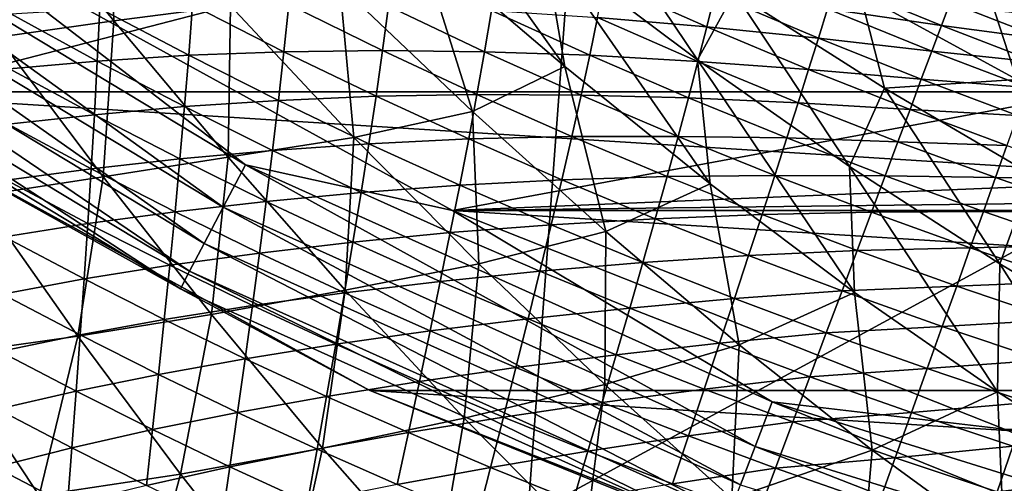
# Model space of a CAD drawing. Header units: metres. Extents: x -25 to 33, y -129 to 30.
# Tile 25 of 84: x -12.37 to -7.39, y -23 to -20.66. Entities that reach past the tile are written whole.
import ezdxf

# ---------------------------------------------------------------- set-up
doc = ezdxf.new("R2010")
doc.units = ezdxf.units.M
doc.layers.add('solid_BIDET-ACTIVO_SW0001', color=7, linetype='CONTINUOUS')

msp = doc.modelspace()

# ---------------------------------------------------------------- linework, layer by layer
at = {"layer": 'solid_BIDET-ACTIVO_SW0001'}
for points in [[(-18.012852, -17.456478, 136.924667), (-17.217073, -22.117046, 137.318146), (0.60133, -17.505646, 136.979309)], [(-17.217073, -22.117046, 137.318146), (-16.422796, -26.764978, 137.761902), (0.60133, -17.505646, 136.979309)], [(-16.422796, -26.764978, 137.761902), (0.923528, -26.885298, 137.834549), (0.60133, -17.505646, 136.979309)], [(-9.433573, -18.200006, 104), (-15, -17.783419, 104), (-15, -93.47686, 104)], [(15, -17.783419, 104), (-15, -93.47686, 104), (15, -93.47686, 104)], [(4.170335, -20.070393, 104), (-15, -93.47686, 104), (15, -17.783419, 104)], [(-6.862266, -19.317131, 104), (-9.433573, -18.200006, 104), (-15, -93.47686, 104)], [(-15.871396, -19.18504, 9), (15.87161, -19.184862, 9), (13.344159, -21.022268, 9)], [(-15.871396, -19.18504, 9), (13.344159, -21.022268, 9), (-13.34397, -21.022388, 9)], [(-4.170156, -20.070431, 104), (-6.862266, -19.317131, 104), (-15, -93.47686, 104)], [(-9.613317, -20.895674, 79.185669), (-10.49889, -19.655872, 78.558105), (-9.719502, -20.277954, 78.362267)], [(-9.613317, -20.895674, 79.185669), (-10.349243, -20.266268, 79.380135), (-10.49889, -19.655872, 78.558105)], [(-13.860909, -20.080994, 13.865894), (-11.339351, -21.605328, 13.865894), (-13.723773, -19.882318, 13.965926)], [(-13.723773, -19.882318, 13.965926), (-11.227163, -21.391571, 13.965926), (-12.818514, -20.171478, 14)], [(-11.339351, -21.605328, 13.865894), (-11.227163, -21.391571, 13.965926), (-13.723773, -19.882318, 13.965926)], [(-5.562371, -20.767395, 14), (-8.227524, -19.86348, 14), (-12.818514, -20.171478, 14)], [(-7.884143, -20.002256, 72.784645), (-8.227524, -19.86348, 14), (-5.562371, -20.767395, 14)], [(-12.458709, -19.960037, 82.661697), (-11.91803, -19.903824, 81.622284), (-11.892726, -20.664328, 82.299606)], [(-11.892726, -20.664328, 82.299606), (-11.91803, -19.903824, 81.622284), (-11.303056, -20.588972, 81.306854)], [(-12.458709, -19.960037, 82.661697), (-11.892726, -20.664328, 82.299606), (-12.477539, -20.746387, 83.283737)], [(-8.943681, -20.861094, 78.220512), (-9.719502, -20.277954, 78.362267), (-9.522861, -19.999344, 77.431686)], [(-8.943681, -20.861094, 78.220512), (-9.522861, -19.999344, 77.431686), (-8.756348, -20.521753, 77.317368)], [(-7.884143, -20.002256, 72.784645), (-5.562371, -20.767395, 14), (-7.565364, -20.12499, 72.656235)], [(4.170335, -20.070393, 104), (1.401935, -20.451702, 104), (-15, -93.47686, 104)], [(-1.401779, -20.451714, 104), (-4.170156, -20.070431, 104), (-15, -93.47686, 104)], [(-13.978641, -20.251556, 13.706737), (-11.435665, -21.788839, 13.706737), (-13.860909, -20.080994, 13.865894)], [(-11.435665, -21.788839, 13.706737), (-11.339351, -21.605328, 13.865894), (-13.860909, -20.080994, 13.865894)], [(-7.565364, -20.12499, 72.656235), (-5.562371, -20.767395, 14), (-7.237965, -20.245045, 72.537407)], [(-5.562371, -20.767395, 14), (-12.818514, -20.171478, 14), (-10.181882, -21.622168, 14)], [(-11.227163, -21.391571, 13.965926), (-10.181882, -21.622168, 14), (-12.818514, -20.171478, 14)], [(-7.492322, -20.152298, 108.300003), (-4.801192, -20.957064, 108.300003), (-7.373429, -20.196102, 126.771698)], [(-5.933938, -20.649721, 108.207565), (-4.801192, -20.957064, 108.300003), (-7.492322, -20.152298, 108.300003)], [(-14.068929, -20.382362, 13.49932), (-11.509528, -21.929573, 13.49932), (-13.978641, -20.251556, 13.706737)], [(-11.509528, -21.929573, 13.49932), (-11.435665, -21.788839, 13.706737), (-13.978641, -20.251556, 13.706737)], [(-10.079405, -21.122423, 80.099091), (-10.749948, -20.484617, 80.324348), (-10.349243, -20.266268, 79.380135)], [(-10.079405, -21.122423, 80.099091), (-10.349243, -20.266268, 79.380135), (-9.613317, -20.895674, 79.185669)], [(-8.879004, -21.487204, 79.041969), (-9.719502, -20.277954, 78.362267), (-8.943681, -20.861094, 78.220512)], [(-8.879004, -21.487204, 79.041969), (-9.613317, -20.895674, 79.185669), (-9.719502, -20.277954, 78.362267)], [(-14.068929, -20.382362, 13.49932), (-14.125609, -20.464478, 13.257808), (-11.555898, -22.017923, 13.257808)], [(-14.068929, -20.382362, 13.49932), (-11.555898, -22.017923, 13.257808), (-11.509528, -21.929573, 13.49932)], [(1.401935, -20.451702, 104), (-1.401779, -20.451714, 104), (-15, -93.47686, 104)], [(-13.342087, -21.023766, 13), (-11.555898, -22.017923, 13.257808), (-14.125609, -20.464478, 13.257808)], [(-10.679061, -21.253199, 81.035965), (-11.303056, -20.588972, 81.306854), (-10.749948, -20.484617, 80.324348)], [(-10.679061, -21.253199, 81.035965), (-10.749948, -20.484617, 80.324348), (-10.079405, -21.122423, 80.099091)], [(-9.448138, -20.647818, 130.616669), (-9.411684, -20.465223, 130.420044), (-8.89632, -20.69455, 130.410416)], [(-8.89632, -20.69455, 130.410416), (-9.411684, -20.465223, 130.420044), (-8.855335, -20.529306, 130.198746)], [(-8.286819, -20.603682, 129.956635), (-8.246099, -20.468304, 129.72113), (-7.710593, -20.687817, 129.699677)], [(-7.710593, -20.687817, 129.699677), (-8.246099, -20.468304, 129.72113), (-7.666843, -20.571177, 129.454239)], [(-8.174869, -21.400824, 78.130013), (-8.943681, -20.861094, 78.220512), (-8.756348, -20.521753, 77.317368)], [(-8.89632, -20.69455, 130.410416), (-8.855335, -20.529306, 130.198746), (-8.332289, -20.751852, 130.18396)], [(-8.332289, -20.751852, 130.18396), (-8.855335, -20.529306, 130.198746), (-8.286819, -20.603682, 129.956635)], [(-7.998434, -21.004078, 77.249504), (-8.756348, -20.521753, 77.317368), (-8.122221, -20.527885, 76.355286)], [(-8.174869, -21.400824, 78.130013), (-8.756348, -20.521753, 77.317368), (-7.998434, -21.004078, 77.249504)], [(-7.32956, -20.96088, 76.329102), (-8.122221, -20.527885, 76.355286), (-7.457088, -20.56728, 75.411751)], [(-7.998434, -21.004078, 77.249504), (-8.122221, -20.527885, 76.355286), (-7.32956, -20.96088, 76.329102)], [(-11.513513, -20.838598, 131.354965), (-11.963064, -20.601551, 131.325516), (-11.494506, -20.585163, 131.224777)], [(-11.892726, -20.664328, 82.299606), (-11.303056, -20.588972, 81.306854), (-11.313758, -21.353804, 81.979683)], [(-11.513513, -20.838598, 131.354965), (-11.494506, -20.585163, 131.224777), (-11.032565, -20.820093, 131.247879)], [(-11.032565, -20.820093, 131.247879), (-11.494506, -20.585163, 131.224777), (-11.007962, -20.581333, 131.104279)], [(-11.313758, -21.353804, 81.979683), (-11.303056, -20.588972, 81.306854), (-10.679061, -21.253199, 81.035965)], [(-11.032565, -20.820093, 131.247879), (-11.007962, -20.581333, 131.104279), (-10.534163, -20.813807, 131.12059)], [(-10.534163, -20.813807, 131.12059), (-11.007962, -20.581333, 131.104279), (-10.504368, -20.590742, 130.963364)], [(-10.534163, -20.813807, 131.12059), (-10.504368, -20.590742, 130.963364), (-10.019304, -20.820292, 130.972702)], [(-10.019304, -20.820292, 130.972702), (-10.504368, -20.590742, 130.963364), (-9.983891, -20.611504, 130.799408)], [(-7.710593, -20.687817, 129.699677), (-7.666843, -20.571177, 129.454239), (-7.190886, -20.756784, 129.438431)], [(-7.190886, -20.756784, 129.438431), (-7.666843, -20.571177, 129.454239), (-7.155449, -20.652796, 129.187286)], [(-6.626705, -20.949921, 75.424377), (-7.457088, -20.56728, 75.411751), (-6.7316, -20.649137, 74.494133)], [(-7.32956, -20.96088, 76.329102), (-7.457088, -20.56728, 75.411751), (-6.626705, -20.949921, 75.424377)], [(-12.418566, -20.906652, 131.511597), (-12.412511, -20.628857, 131.407227), (-11.97577, -20.867678, 131.442261)], [(-11.97577, -20.867678, 131.442261), (-12.412511, -20.628857, 131.407227), (-11.963064, -20.601551, 131.325516)], [(-11.97577, -20.867678, 131.442261), (-11.963064, -20.601551, 131.325516), (-11.513513, -20.838598, 131.354965)], [(-10.019304, -20.820292, 130.972702), (-9.983891, -20.611504, 130.799408), (-9.487544, -20.837723, 130.801834)], [(-9.487544, -20.837723, 130.801834), (-9.983891, -20.611504, 130.799408), (-9.448138, -20.647818, 130.616669)], [(-8.332289, -20.751852, 130.18396), (-8.286819, -20.603682, 129.956635), (-7.759116, -20.817158, 129.938477)], [(-7.759116, -20.817158, 129.938477), (-8.286819, -20.603682, 129.956635), (-7.710593, -20.687817, 129.699677)], [(-11.892726, -20.664328, 82.299606), (-11.946392, -21.453127, 82.916496), (-12.477539, -20.746387, 83.283737)], [(-11.892726, -20.664328, 82.299606), (-11.313758, -21.353804, 81.979683), (-11.946392, -21.453127, 82.916496)], [(-9.487544, -20.837723, 130.801834), (-9.448138, -20.647818, 130.616669), (-8.941199, -20.869833, 130.612732)], [(-8.941199, -20.869833, 130.612732), (-9.448138, -20.647818, 130.616669), (-8.89632, -20.69455, 130.410416)], [(-7.759116, -20.817158, 129.938477), (-7.710593, -20.687817, 129.699677), (-7.231254, -20.872749, 129.684875)], [(-7.231254, -20.872749, 129.684875), (-7.710593, -20.687817, 129.699677), (-7.190886, -20.756784, 129.438431)], [(-8.941199, -20.869833, 130.612732), (-8.89632, -20.69455, 130.410416), (-8.381652, -20.910233, 130.400894)], [(-8.381652, -20.910233, 130.400894), (-8.89632, -20.69455, 130.410416), (-8.332289, -20.751852, 130.18396)], [(-12.477539, -20.746387, 83.283737), (-11.946392, -21.453127, 82.916496), (-12.574321, -21.547579, 83.84391)], [(-2.808137, -21.315229, 14), (-5.562371, -20.767395, 14), (-10.181882, -21.622168, 14)], [(-8.381652, -20.910233, 130.400894), (-8.332289, -20.751852, 130.18396), (-7.812426, -20.959278, 130.170395)], [(-7.812426, -20.959278, 130.170395), (-8.332289, -20.751852, 130.18396), (-7.759116, -20.817158, 129.938477)], [(-11.534821, -21.097624, 131.475967), (-11.97577, -20.867678, 131.442261), (-11.513513, -20.838598, 131.354965)], [(-11.534821, -21.097624, 131.475967), (-11.513513, -20.838598, 131.354965), (-11.060163, -21.066385, 131.382874)], [(-11.060163, -21.066385, 131.382874), (-11.513513, -20.838598, 131.354965), (-11.032565, -20.820093, 131.247879)], [(-11.060163, -21.066385, 131.382874), (-11.032565, -20.820093, 131.247879), (-10.567305, -21.045349, 131.269348)], [(-10.567305, -21.045349, 131.269348), (-11.032565, -20.820093, 131.247879), (-10.534163, -20.813807, 131.12059)], [(-10.567305, -21.045349, 131.269348), (-10.534163, -20.813807, 131.12059), (-10.057583, -21.036133, 131.135284)], [(-10.057583, -21.036133, 131.135284), (-10.534163, -20.813807, 131.12059), (-10.019304, -20.820292, 130.972702)], [(-10.057583, -21.036133, 131.135284), (-10.019304, -20.820292, 130.972702), (-9.531473, -21.039423, 130.980591)], [(-9.531473, -21.039423, 130.980591), (-10.019304, -20.820292, 130.972702), (-9.487544, -20.837723, 130.801834)], [(-9.531473, -21.039423, 130.980591), (-9.487544, -20.837723, 130.801834), (-8.989114, -21.052813, 130.803162)], [(-8.989114, -21.052813, 130.803162), (-9.487544, -20.837723, 130.801834), (-8.941199, -20.869833, 130.612732)], [(-7.812426, -20.959278, 130.170395), (-7.759116, -20.817158, 129.938477), (-7.276426, -21.000948, 129.92659)], [(-7.276426, -21.000948, 129.92659), (-7.759116, -20.817158, 129.938477), (-7.231254, -20.872749, 129.684875)], [(-11.990403, -21.138409, 131.550217), (-12.418566, -20.906652, 131.511597), (-11.97577, -20.867678, 131.442261)], [(-11.990403, -21.138409, 131.550217), (-11.97577, -20.867678, 131.442261), (-11.534821, -21.097624, 131.475967)], [(-8.989114, -21.052813, 130.803162), (-8.941199, -20.869833, 130.612732), (-8.434983, -21.079021, 130.60817)], [(-8.149438, -22.036146, 78.946617), (-8.943681, -20.861094, 78.220512), (-8.174869, -21.400824, 78.130013)], [(-8.149438, -22.036146, 78.946617), (-8.879004, -21.487204, 79.041969), (-8.943681, -20.861094, 78.220512)], [(-8.434983, -21.079021, 130.60817), (-8.941199, -20.869833, 130.612732), (-8.381652, -20.910233, 130.400894)], [(-12.425742, -21.186769, 131.607025), (-12.418566, -20.906652, 131.511597), (-11.990403, -21.138409, 131.550217)], [(-9.406041, -21.729284, 79.919434), (-10.079405, -21.122423, 80.099091), (-9.613317, -20.895674, 79.185669)], [(-9.406041, -21.729284, 79.919434), (-9.613317, -20.895674, 79.185669), (-8.879004, -21.487204, 79.041969)], [(-8.434983, -21.079021, 130.60817), (-8.381652, -20.910233, 130.400894), (-7.869668, -21.11191, 130.391739)], [(-7.869668, -21.11191, 130.391739), (-8.381652, -20.910233, 130.400894), (-7.812426, -20.959278, 130.170395)], [(-7.25196, -21.442957, 77.224869), (-7.998434, -21.004078, 77.249504), (-7.32956, -20.96088, 76.329102)], [(-7.869668, -21.11191, 130.391739), (-7.812426, -20.959278, 130.170395), (-7.326375, -21.14188, 130.162445)], [(-7.326375, -21.14188, 130.162445), (-7.812426, -20.959278, 130.170395), (-7.276426, -21.000948, 129.92659)], [(-13.34397, -21.022388, 9), (13.344159, -21.022268, 9), (10.598993, -22.531054, 9)], [(-13.34397, -21.022388, 9), (-10.601904, -22.530193, 13), (-13.342087, -21.023766, 13)], [(-13.34397, -21.022388, 9), (-10.598856, -22.53112, 9), (-10.601904, -22.530193, 13)], [(-13.34397, -21.022388, 9), (10.598993, -22.531054, 9), (-10.598856, -22.53112, 9)], [(-13.342087, -21.023766, 13), (-10.601904, -22.530193, 13), (-11.555898, -22.017923, 13.257808)], [(-10.099376, -21.260946, 131.288925), (-10.567305, -21.045349, 131.269348), (-10.057583, -21.036133, 131.135284)], [(-10.099376, -21.260946, 131.288925), (-10.057583, -21.036133, 131.135284), (-9.57838, -21.248579, 131.148163)], [(-9.57838, -21.248579, 131.148163), (-10.057583, -21.036133, 131.135284), (-9.531473, -21.039423, 130.980591)], [(-9.57838, -21.248579, 131.148163), (-9.531473, -21.039423, 130.980591), (-9.041689, -21.248028, 130.986877)], [(-9.041689, -21.248028, 130.986877), (-9.531473, -21.039423, 130.980591), (-8.989114, -21.052813, 130.803162)], [(-7.416386, -21.892727, 78.087379), (-8.174869, -21.400824, 78.130013), (-7.998434, -21.004078, 77.249504)], [(-7.416386, -21.892727, 78.087379), (-7.998434, -21.004078, 77.249504), (-7.25196, -21.442957, 77.224869)], [(-11.090226, -21.318718, 131.50798), (-11.534821, -21.097624, 131.475967), (-11.060163, -21.066385, 131.382874)], [(-11.090226, -21.318718, 131.50798), (-11.060163, -21.066385, 131.382874), (-10.603621, -21.284933, 131.408936)], [(-10.603621, -21.284933, 131.408936), (-11.060163, -21.066385, 131.382874), (-10.567305, -21.045349, 131.269348)], [(-10.603621, -21.284933, 131.408936), (-10.567305, -21.045349, 131.269348), (-10.099376, -21.260946, 131.288925)], [(-9.041689, -21.248028, 130.986877), (-8.989114, -21.052813, 130.803162), (-8.491408, -21.255857, 130.803299)], [(-8.491408, -21.255857, 130.803299), (-8.989114, -21.052813, 130.803162), (-8.434983, -21.079021, 130.60817)], [(-8.491408, -21.255857, 130.803299), (-8.434983, -21.079021, 130.60817), (-7.930917, -21.275253, 130.603241)], [(-7.930917, -21.275253, 130.603241), (-8.434983, -21.079021, 130.60817), (-7.869668, -21.11191, 130.391739)], [(-12.006265, -21.41173, 131.648346), (-12.425742, -21.186769, 131.607025), (-11.990403, -21.138409, 131.550217)], [(-12.006265, -21.41173, 131.648346), (-11.990403, -21.138409, 131.550217), (-11.558216, -21.361683, 131.587402)], [(-11.558216, -21.361683, 131.587402), (-11.990403, -21.138409, 131.550217), (-11.534821, -21.097624, 131.475967)], [(-11.558216, -21.361683, 131.587402), (-11.534821, -21.097624, 131.475967), (-11.090226, -21.318718, 131.50798)], [(-10.047671, -21.892315, 80.808105), (-10.679061, -21.253199, 81.035965), (-10.079405, -21.122423, 80.099091)], [(-10.047671, -21.892315, 80.808105), (-10.079405, -21.122423, 80.099091), (-9.406041, -21.729284, 79.919434)], [(-7.930917, -21.275253, 130.603241), (-7.869668, -21.11191, 130.391739), (-7.380254, -21.293564, 130.387665)], [(-7.380254, -21.293564, 130.387665), (-7.869668, -21.11191, 130.391739), (-7.326375, -21.14188, 130.162445)], [(-12.434304, -21.470085, 131.694122), (-12.425742, -21.186769, 131.607025), (-12.006265, -21.41173, 131.648346)], [(-11.313758, -21.353804, 81.979683), (-10.679061, -21.253199, 81.035965), (-10.722964, -22.024151, 81.700409)], [(-10.64255, -21.530985, 131.537979), (-11.090226, -21.318718, 131.50798), (-10.603621, -21.284933, 131.408936)], [(-10.722964, -22.024151, 81.700409), (-10.679061, -21.253199, 81.035965), (-10.047671, -21.892315, 80.808105)], [(-10.64255, -21.530985, 131.537979), (-10.603621, -21.284933, 131.408936), (-10.1445, -21.494267, 131.432846)], [(-10.1445, -21.494267, 131.432846), (-10.603621, -21.284933, 131.408936), (-10.099376, -21.260946, 131.288925)], [(-10.1445, -21.494267, 131.432846), (-10.099376, -21.260946, 131.288925), (-9.628938, -21.467146, 131.306335)], [(-9.628938, -21.467146, 131.306335), (-10.099376, -21.260946, 131.288925), (-9.57838, -21.248579, 131.148163)], [(-9.628938, -21.467146, 131.306335), (-9.57838, -21.248579, 131.148163), (-9.097328, -21.451063, 131.158997)], [(-9.097328, -21.451063, 131.158997), (-9.57838, -21.248579, 131.148163), (-9.041689, -21.248028, 130.986877)], [(-9.097328, -21.451063, 131.158997), (-9.041689, -21.248028, 130.986877), (-8.552588, -21.44528, 130.991379)], [(-8.552588, -21.44528, 130.991379), (-9.041689, -21.248028, 130.986877), (-8.491408, -21.255857, 130.803299)], [(-8.552588, -21.44528, 130.991379), (-8.491408, -21.255857, 130.803299), (-7.995286, -21.446955, 130.802368)], [(-7.995286, -21.446955, 130.802368), (-8.491408, -21.255857, 130.803299), (-7.930917, -21.275253, 130.603241)], [(-7.995286, -21.446955, 130.802368), (-7.930917, -21.275253, 130.603241), (-7.438134, -21.456188, 130.602905)], [(-7.438134, -21.456188, 130.602905), (-7.930917, -21.275253, 130.603241), (-7.380254, -21.293564, 130.387665)], [(-11.122523, -21.576492, 131.622803), (-11.558216, -21.361683, 131.587402), (-11.090226, -21.318718, 131.50798)], [(-11.122523, -21.576492, 131.622803), (-11.090226, -21.318718, 131.50798), (-10.64255, -21.530985, 131.537979)], [(0.000052, -21.5, 14), (-2.808137, -21.315229, 14), (-10.181882, -21.622168, 14)], [(-7.438134, -21.456188, 130.602905), (-7.380254, -21.293564, 130.387665), (-6.891819, -21.464884, 130.383224)], [(-11.582939, -21.628593, 131.688171), (-12.006265, -21.41173, 131.648346), (-11.558216, -21.361683, 131.587402)], [(-11.313758, -21.353804, 81.979683), (-11.399339, -22.147091, 82.587143), (-11.946392, -21.453127, 82.916496)], [(-11.582939, -21.628593, 131.688171), (-11.558216, -21.361683, 131.587402), (-11.122523, -21.576492, 131.622803)], [(-11.313758, -21.353804, 81.979683), (-10.722964, -22.024151, 81.700409), (-11.399339, -22.147091, 82.587143)], [(-12.023643, -21.688585, 131.737305), (-12.434304, -21.470085, 131.694122), (-12.006265, -21.41173, 131.648346)], [(-12.023643, -21.688585, 131.737305), (-12.006265, -21.41173, 131.648346), (-11.582939, -21.628593, 131.688171)], [(-11.339351, -21.605328, 13.865894), (-8.65244, -22.814608, 13.865894), (-11.227163, -21.391571, 13.965926)], [(-11.227163, -21.391571, 13.965926), (-8.566835, -22.588888, 13.965926), (-10.181882, -21.622168, 14)], [(-8.65244, -22.814608, 13.865894), (-8.566835, -22.588888, 13.965926), (-11.227163, -21.391571, 13.965926)], [(-7.42767, -22.537783, 78.896721), (-8.174869, -21.400824, 78.130013), (-7.416386, -21.892727, 78.087379)], [(-7.42767, -22.537783, 78.896721), (-8.149438, -22.036146, 78.946617), (-8.174869, -21.400824, 78.130013)], [(-11.946392, -21.453127, 82.916496), (-12.074036, -22.256811, 83.466835), (-12.574321, -21.547579, 83.84391)], [(-12.444067, -21.756123, 131.772675), (-12.434304, -21.470085, 131.694122), (-12.023643, -21.688585, 131.737305)], [(-11.946392, -21.453127, 82.916496), (-11.399339, -22.147091, 82.587143), (-12.074036, -22.256811, 83.466835)], [(-9.682961, -21.694637, 131.4543), (-10.1445, -21.494267, 131.432846), (-9.628938, -21.467146, 131.306335)], [(-9.682961, -21.694637, 131.4543), (-9.628938, -21.467146, 131.306335), (-9.156728, -21.663893, 131.321304)], [(-9.156728, -21.663893, 131.321304), (-9.628938, -21.467146, 131.306335), (-9.097328, -21.451063, 131.158997)], [(-8.73225, -22.300829, 79.783745), (-9.406041, -21.729284, 79.919434), (-8.879004, -21.487204, 79.041969)], [(-9.156728, -21.663893, 131.321304), (-9.097328, -21.451063, 131.158997), (-8.616891, -21.642847, 131.167542)], [(-8.616891, -21.642847, 131.167542), (-9.097328, -21.451063, 131.158997), (-8.552588, -21.44528, 130.991379)], [(-8.73225, -22.300829, 79.783745), (-8.879004, -21.487204, 79.041969), (-8.149438, -22.036146, 78.946617)], [(-8.616891, -21.642847, 131.167542), (-8.552588, -21.44528, 130.991379), (-8.064458, -21.631495, 130.994217)], [(-8.064458, -21.631495, 130.994217), (-8.552588, -21.44528, 130.991379), (-7.995286, -21.446955, 130.802368)], [(-8.064458, -21.631495, 130.994217), (-7.995286, -21.446955, 130.802368), (-7.499128, -21.627447, 130.805695)], [(-7.499128, -21.627447, 130.805695), (-7.995286, -21.446955, 130.802368), (-7.438134, -21.456188, 130.602905)], [(-7.499128, -21.627447, 130.805695), (-7.438134, -21.456188, 130.602905), (-6.946449, -21.627005, 130.60141)], [(-6.946449, -21.627005, 130.60141), (-7.438134, -21.456188, 130.602905), (-6.891819, -21.464884, 130.383224)], [(-6.671005, -22.332613, 78.088608), (-7.416386, -21.892727, 78.087379), (-7.25196, -21.442957, 77.224869)], [(-10.683847, -21.782866, 131.656067), (-11.122523, -21.576492, 131.622803), (-10.64255, -21.530985, 131.537979)], [(-10.683847, -21.782866, 131.656067), (-10.64255, -21.530985, 131.537979), (-10.192365, -21.734455, 131.565643)], [(-10.192365, -21.734455, 131.565643), (-10.64255, -21.530985, 131.537979), (-10.1445, -21.494267, 131.432846)], [(-10.192365, -21.734455, 131.565643), (-10.1445, -21.494267, 131.432846), (-9.682961, -21.694637, 131.4543)], [(0.000052, -21.5, 14), (-10.181882, -21.622168, 14), (10.182508, -21.621872, 14)], [(-12.574321, -21.547579, 83.84391), (-12.074036, -22.256811, 83.466835), (-12.742469, -22.350853, 84.338089)], [(-11.156242, -21.837385, 131.726151), (-11.582939, -21.628593, 131.688171), (-11.122523, -21.576492, 131.622803)], [(-11.156242, -21.837385, 131.726151), (-11.122523, -21.576492, 131.622803), (-10.683847, -21.782866, 131.656067)], [(-11.609305, -21.899374, 131.778976), (-12.023643, -21.688585, 131.737305), (-11.582939, -21.628593, 131.688171)], [(-11.609305, -21.899374, 131.778976), (-11.582939, -21.628593, 131.688171), (-11.156242, -21.837385, 131.726151)], [(-11.435665, -21.788839, 13.706737), (-8.725931, -23.00839, 13.706737), (-11.339351, -21.605328, 13.865894)], [(-8.725931, -23.00839, 13.706737), (-8.65244, -22.814608, 13.865894), (-11.339351, -21.605328, 13.865894)], [(-10.181882, -21.622168, 14), (7.393621, -22.726805, 14), (10.182508, -21.621872, 14)], [(-10.181882, -21.622168, 14), (-7.393018, -22.727001, 14), (7.393621, -22.726805, 14)], [(-8.566835, -22.588888, 13.965926), (-7.393018, -22.727001, 14), (-10.181882, -21.622168, 14)], [(-8.136781, -21.824459, 131.173904), (-8.616891, -21.642847, 131.167542), (-8.064458, -21.631495, 130.994217)], [(-8.136781, -21.824459, 131.173904), (-8.064458, -21.631495, 130.994217), (-7.564925, -21.811684, 131.000977)], [(-7.564925, -21.811684, 131.000977), (-8.064458, -21.631495, 130.994217), (-7.499128, -21.627447, 130.805695)], [(-7.564925, -21.811684, 131.000977), (-7.499128, -21.627447, 130.805695), (-7.004155, -21.797991, 130.807159)], [(-7.004155, -21.797991, 130.807159), (-7.499128, -21.627447, 130.805695), (-6.946449, -21.627005, 130.60141)], [(-12.042338, -21.968452, 131.816864), (-12.444067, -21.756123, 131.772675), (-12.023643, -21.688585, 131.737305)], [(-12.042338, -21.968452, 131.816864), (-12.023643, -21.688585, 131.737305), (-11.609305, -21.899374, 131.778976)], [(-9.219695, -21.886011, 131.472977), (-9.682961, -21.694637, 131.4543), (-9.156728, -21.663893, 131.321304)], [(-9.219695, -21.886011, 131.472977), (-9.156728, -21.663893, 131.321304), (-8.68503, -21.850527, 131.333557)], [(-8.68503, -21.850527, 131.333557), (-9.156728, -21.663893, 131.321304), (-8.616891, -21.642847, 131.167542)], [(-8.68503, -21.850527, 131.333557), (-8.616891, -21.642847, 131.167542), (-8.136781, -21.824459, 131.173904)], [(-10.242715, -21.980833, 131.686844), (-10.683847, -21.782866, 131.656067), (-10.192365, -21.734455, 131.565643)], [(-10.242715, -21.980833, 131.686844), (-10.192365, -21.734455, 131.565643), (-9.739833, -21.929363, 131.590607)], [(-9.739833, -21.929363, 131.590607), (-10.192365, -21.734455, 131.565643), (-9.682961, -21.694637, 131.4543)], [(-9.410675, -22.502012, 80.622063), (-10.047671, -21.892315, 80.808105), (-9.406041, -21.729284, 79.919434)], [(-9.739833, -21.929363, 131.590607), (-9.682961, -21.694637, 131.4543), (-9.219695, -21.886011, 131.472977)], [(-9.410675, -22.502012, 80.622063), (-9.406041, -21.729284, 79.919434), (-8.73225, -22.300829, 79.783745)], [(-12.454853, -22.044428, 131.842514), (-12.444067, -21.756123, 131.772675), (-12.042338, -21.968452, 131.816864)], [(-10.726649, -22.03813, 131.761932), (-11.156242, -21.837385, 131.726151), (-10.683847, -21.782866, 131.656067)], [(-10.726649, -22.03813, 131.761932), (-10.683847, -21.782866, 131.656067), (-10.242715, -21.980833, 131.686844)], [(-11.19172, -22.10247, 131.818771), (-11.609305, -21.899374, 131.778976), (-11.156242, -21.837385, 131.726151)], [(-11.509528, -21.929573, 13.49932), (-8.782292, -23.157003, 13.49932), (-11.435665, -21.788839, 13.706737)], [(-8.782292, -23.157003, 13.49932), (-8.725931, -23.00839, 13.706737), (-11.435665, -21.788839, 13.706737)], [(-11.19172, -22.10247, 131.818771), (-11.156242, -21.837385, 131.726151), (-10.726649, -22.03813, 131.761932)], [(-8.212976, -22.027779, 131.343155), (-8.68503, -21.850527, 131.333557), (-8.136781, -21.824459, 131.173904)], [(-8.212976, -22.027779, 131.343155), (-8.136781, -21.824459, 131.173904), (-7.633867, -22.00458, 131.183945)], [(-7.633867, -22.00458, 131.183945), (-8.136781, -21.824459, 131.173904), (-7.564925, -21.811684, 131.000977)], [(-7.633867, -22.00458, 131.183945), (-7.564925, -21.811684, 131.000977), (-7.066616, -21.981998, 131.005173)], [(-7.066616, -21.981998, 131.005173), (-7.564925, -21.811684, 131.000977), (-7.004155, -21.797991, 130.807159)], [(-9.285596, -22.115686, 131.612564), (-9.739833, -21.929363, 131.590607), (-9.219695, -21.886011, 131.472977)], [(-9.285596, -22.115686, 131.612564), (-9.219695, -21.886011, 131.472977), (-8.756807, -22.067795, 131.488602)], [(-8.756807, -22.067795, 131.488602), (-9.219695, -21.886011, 131.472977), (-8.68503, -21.850527, 131.333557)], [(-8.756807, -22.067795, 131.488602), (-8.68503, -21.850527, 131.333557), (-8.212976, -22.027779, 131.343155)], [(-11.637096, -22.173454, 131.859543), (-12.042338, -21.968452, 131.816864), (-11.609305, -21.899374, 131.778976)], [(-11.637096, -22.173454, 131.859543), (-11.609305, -21.899374, 131.778976), (-11.19172, -22.10247, 131.818771)], [(-11.509528, -21.929573, 13.49932), (-11.555898, -22.017923, 13.257808), (-8.817675, -23.250298, 13.257808)], [(-11.509528, -21.929573, 13.49932), (-8.817675, -23.250298, 13.257808), (-8.782292, -23.157003, 13.49932)], [(-10.722964, -22.024151, 81.700409), (-10.047671, -21.892315, 80.808105), (-10.121614, -22.670998, 81.460762)], [(-9.799286, -22.170614, 131.714783), (-10.242715, -21.980833, 131.686844), (-9.739833, -21.929363, 131.590607)], [(-10.121614, -22.670998, 81.460762), (-10.047671, -21.892315, 80.808105), (-9.410675, -22.502012, 80.622063)], [(-9.799286, -22.170614, 131.714783), (-9.739833, -21.929363, 131.590607), (-9.285596, -22.115686, 131.612564)], [(-6.716303, -22.987555, 78.88884), (-7.42767, -22.537783, 78.896721), (-7.416386, -21.892727, 78.087379)], [(-6.716303, -22.987555, 78.88884), (-7.416386, -21.892727, 78.087379), (-6.671005, -22.332613, 78.088608)], [(-12.062154, -22.250837, 131.886841), (-12.454853, -22.044428, 131.842514), (-12.042338, -21.968452, 131.816864)], [(-12.062154, -22.250837, 131.886841), (-12.042338, -21.968452, 131.816864), (-11.637096, -22.173454, 131.859543)], [(-10.294641, -22.23086, 131.795166), (-10.726649, -22.03813, 131.761932), (-10.242715, -21.980833, 131.686844)], [(-10.294641, -22.23086, 131.795166), (-10.242715, -21.980833, 131.686844), (-9.799286, -22.170614, 131.714783)], [(-7.132185, -22.174854, 131.190872), (-7.633867, -22.00458, 131.183945), (-7.066616, -21.981998, 131.005173)], [(-10.601904, -22.530193, 13), (-8.817675, -23.250298, 13.257808), (-11.555898, -22.017923, 13.257808)], [(-10.722964, -22.024151, 81.700409), (-10.837185, -22.823786, 82.294693), (-11.399339, -22.147091, 82.587143)], [(-10.722964, -22.024151, 81.700409), (-10.121614, -22.670998, 81.460762), (-10.837185, -22.823786, 82.294693)], [(-8.292847, -22.240915, 131.501175), (-8.756807, -22.067795, 131.488602), (-8.212976, -22.027779, 131.343155)], [(-8.060545, -22.832558, 79.690254), (-8.73225, -22.300829, 79.783745), (-8.149438, -22.036146, 78.946617)], [(-8.292847, -22.240915, 131.501175), (-8.212976, -22.027779, 131.343155), (-7.706681, -22.207994, 131.356308)], [(-7.706681, -22.207994, 131.356308), (-8.212976, -22.027779, 131.343155), (-7.633867, -22.00458, 131.183945)], [(-8.060545, -22.832558, 79.690254), (-8.149438, -22.036146, 78.946617), (-7.42767, -22.537783, 78.896721)], [(-7.706681, -22.207994, 131.356308), (-7.633867, -22.00458, 131.183945), (-7.132185, -22.174854, 131.190872)], [(-12.466487, -22.334555, 131.903534), (-12.454853, -22.044428, 131.842514), (-12.062154, -22.250837, 131.886841)], [(-10.771314, -22.297897, 131.856369), (-11.19172, -22.10247, 131.818771), (-10.726649, -22.03813, 131.761932)], [(-10.771314, -22.297897, 131.856369), (-10.726649, -22.03813, 131.761932), (-10.294641, -22.23086, 131.795166)], [(-8.831574, -22.2929, 131.631165), (-9.285596, -22.115686, 131.612564), (-8.756807, -22.067795, 131.488602)], [(-8.831574, -22.2929, 131.631165), (-8.756807, -22.067795, 131.488602), (-8.292847, -22.240915, 131.501175)], [(-11.228721, -22.371138, 131.900391), (-11.637096, -22.173454, 131.859543), (-11.19172, -22.10247, 131.818771)], [(-11.228721, -22.371138, 131.900391), (-11.19172, -22.10247, 131.818771), (-10.771314, -22.297897, 131.856369)], [(-9.354154, -22.35219, 131.739517), (-9.799286, -22.170614, 131.714783), (-9.285596, -22.115686, 131.612564)], [(-9.354154, -22.35219, 131.739517), (-9.285596, -22.115686, 131.612564), (-8.831574, -22.2929, 131.631165)], [(-11.399339, -22.147091, 82.587143), (-11.554542, -22.955349, 83.12352), (-12.074036, -22.256811, 83.466835)], [(-11.6661, -22.450294, 131.929703), (-12.062154, -22.250837, 131.886841), (-11.637096, -22.173454, 131.859543)], [(-11.6661, -22.450294, 131.929703), (-11.637096, -22.173454, 131.859543), (-11.228721, -22.371138, 131.900391)], [(-11.399339, -22.147091, 82.587143), (-10.837185, -22.823786, 82.294693), (-11.554542, -22.955349, 83.12352)], [(-9.860377, -22.415768, 131.82547), (-10.294641, -22.23086, 131.795166), (-9.799286, -22.170614, 131.714783)], [(-9.860377, -22.415768, 131.82547), (-9.799286, -22.170614, 131.714783), (-9.354154, -22.35219, 131.739517)], [(-7.201585, -22.378319, 131.365829), (-7.706681, -22.207994, 131.356308), (-7.132185, -22.174854, 131.190872)], [(-10.348524, -22.485682, 131.891388), (-10.771314, -22.297897, 131.856369), (-10.294641, -22.23086, 131.795166)], [(-10.348524, -22.485682, 131.891388), (-10.294641, -22.23086, 131.795166), (-9.860377, -22.415768, 131.82547)], [(-7.783167, -22.421385, 131.517242), (-8.292847, -22.240915, 131.501175), (-7.706681, -22.207994, 131.356308)], [(-7.783167, -22.421385, 131.517242), (-7.706681, -22.207994, 131.356308), (-7.201585, -22.378319, 131.365829)], [(-12.074036, -22.256811, 83.466835), (-12.268883, -23.062586, 83.946938), (-12.742469, -22.350853, 84.338089)], [(-12.082898, -22.535244, 131.947113), (-12.466487, -22.334555, 131.903534), (-12.062154, -22.250837, 131.886841)], [(-12.074036, -22.256811, 83.466835), (-11.554542, -22.955349, 83.12352), (-12.268883, -23.062586, 83.946938)], [(-12.082898, -22.535244, 131.947113), (-12.062154, -22.250837, 131.886841), (-11.6661, -22.450294, 131.929703)], [(-8.375735, -22.462122, 131.646454), (-8.831574, -22.2929, 131.631165), (-8.292847, -22.240915, 131.501175)], [(-8.375735, -22.462122, 131.646454), (-8.292847, -22.240915, 131.501175), (-7.783167, -22.421385, 131.517242)], [(-12.479087, -22.626945, 131.95575), (-12.466487, -22.334555, 131.903534), (-12.082898, -22.535244, 131.947113)], [(-10.817594, -22.56152, 131.939056), (-11.228721, -22.371138, 131.900391), (-10.771314, -22.297897, 131.856369)], [(-10.817594, -22.56152, 131.939056), (-10.771314, -22.297897, 131.856369), (-10.348524, -22.485682, 131.891388)], [(-8.770082, -23.07778, 80.476723), (-9.410675, -22.502012, 80.622063), (-8.73225, -22.300829, 79.783745)], [(-8.909052, -22.525097, 131.760742), (-9.354154, -22.35219, 131.739517), (-8.831574, -22.2929, 131.631165)], [(-8.909052, -22.525097, 131.760742), (-8.831574, -22.2929, 131.631165), (-8.375735, -22.462122, 131.646454)], [(-8.770082, -23.07778, 80.476723), (-8.73225, -22.300829, 79.783745), (-8.060545, -22.832558, 79.690254)], [(-12.742469, -22.350853, 84.338089), (-12.268883, -23.062586, 83.946938), (-12.973995, -23.144611, 84.764412)], [(-11.267021, -22.642805, 131.970795), (-11.6661, -22.450294, 131.929703), (-11.228721, -22.371138, 131.900391)], [(-11.267021, -22.642805, 131.970795), (-11.228721, -22.371138, 131.900391), (-10.817594, -22.56152, 131.939056)], [(-9.424395, -22.592846, 131.852524), (-9.860377, -22.415768, 131.82547), (-9.354154, -22.35219, 131.739517)], [(-9.424395, -22.592846, 131.852524), (-9.354154, -22.35219, 131.739517), (-8.909052, -22.525097, 131.760742)], [(-7.274619, -22.591848, 131.529236), (-7.783167, -22.421385, 131.517242), (-7.201585, -22.378319, 131.365829)], [(-9.923499, -22.665993, 131.923508), (-10.348524, -22.485682, 131.891388), (-9.860377, -22.415768, 131.82547)], [(-9.923499, -22.665993, 131.923508), (-9.860377, -22.415768, 131.82547), (-9.424395, -22.592846, 131.852524)], [(-7.862667, -22.643021, 131.665253), (-8.375735, -22.462122, 131.646454), (-7.783167, -22.421385, 131.517242)], [(-7.862667, -22.643021, 131.665253), (-7.783167, -22.421385, 131.517242), (-7.274619, -22.591848, 131.529236)], [(-11.696108, -22.729361, 131.989304), (-12.082898, -22.535244, 131.947113), (-11.6661, -22.450294, 131.929703)], [(-11.696108, -22.729361, 131.989304), (-11.6661, -22.450294, 131.929703), (-11.267021, -22.642805, 131.970795)], [(-8.461358, -22.690641, 131.778458), (-8.909052, -22.525097, 131.760742), (-8.375735, -22.462122, 131.646454)], [(-8.461358, -22.690641, 131.778458), (-8.375735, -22.462122, 131.646454), (-7.862667, -22.643021, 131.665253)], [(-10.404099, -22.744617, 131.97522), (-10.817594, -22.56152, 131.939056), (-10.348524, -22.485682, 131.891388)], [(-10.601904, -22.530193, 13), (-7.694523, -23.681307, 13), (-8.817675, -23.250298, 13.257808)], [(-10.598856, -22.53112, 9), (-7.694523, -23.681307, 13), (-10.601904, -22.530193, 13)], [(-10.598856, -22.53112, 9), (10.598993, -22.531054, 9), (7.695681, -23.680094, 9)], [(-10.598856, -22.53112, 9), (-7.695598, -23.68012, 9), (-7.694523, -23.681307, 13)], [(-10.598856, -22.53112, 9), (7.695681, -23.680094, 9), (-7.695598, -23.68012, 9)], [(-10.404099, -22.744617, 131.97522), (-10.348524, -22.485682, 131.891388), (-9.923499, -22.665993, 131.923508)], [(-10.121614, -22.670998, 81.460762), (-9.410675, -22.502012, 80.622063), (-9.511121, -23.289845, 81.26004)], [(-9.511121, -23.289845, 81.26004), (-9.410675, -22.502012, 80.622063), (-8.770082, -23.07778, 80.476723)], [(-8.988241, -22.761684, 131.875961), (-9.424395, -22.592846, 131.852524), (-8.909052, -22.525097, 131.760742)], [(-8.988241, -22.761684, 131.875961), (-8.909052, -22.525097, 131.760742), (-8.461358, -22.690641, 131.778458)], [(-12.104701, -22.822155, 131.997696), (-12.479087, -22.626945, 131.95575), (-12.082898, -22.535244, 131.947113)], [(-12.104701, -22.822155, 131.997696), (-12.082898, -22.535244, 131.947113), (-11.696108, -22.729361, 131.989304)], [(-10.865248, -22.828375, 132.009796), (-11.267021, -22.642805, 131.970795), (-10.817594, -22.56152, 131.939056)], [(-10.865248, -22.828375, 132.009796), (-10.817594, -22.56152, 131.939056), (-10.404099, -22.744617, 131.97522)], [(-7.393398, -23.319912, 79.636856), (-8.060545, -22.832558, 79.690254), (-7.42767, -22.537783, 78.896721)], [(-7.393398, -23.319912, 79.636856), (-7.42767, -22.537783, 78.896721), (-6.716303, -22.987555, 78.88884)], [(-12.492043, -22.919849, 131.99881), (-12.479087, -22.626945, 131.95575), (-12.104701, -22.822155, 131.997696)], [(-9.496725, -22.838823, 131.952347), (-9.923499, -22.665993, 131.923508), (-9.424395, -22.592846, 131.852524)], [(-9.496725, -22.838823, 131.952347), (-9.424395, -22.592846, 131.852524), (-8.988241, -22.761684, 131.875961)], [(-8.65244, -22.814608, 13.865894), (-5.839356, -23.6912, 13.865894), (-8.566835, -22.588888, 13.965926)], [(-8.566835, -22.588888, 13.965926), (-5.781584, -23.456808, 13.965926), (-7.393018, -22.727001, 14)], [(-5.839356, -23.6912, 13.865894), (-5.781584, -23.456808, 13.965926), (-8.566835, -22.588888, 13.965926)], [(-7.350634, -22.813751, 131.679642), (-7.862667, -22.643021, 131.665253), (-7.274619, -22.591848, 131.529236)], [(-11.306396, -22.916899, 132.029831), (-11.696108, -22.729361, 131.989304), (-11.267021, -22.642805, 131.970795)], [(-11.306396, -22.916899, 132.029831), (-11.267021, -22.642805, 131.970795), (-10.865248, -22.828375, 132.009796)], [(-10.121614, -22.670998, 81.460762), (-10.260819, -23.478653, 82.038651), (-10.837185, -22.823786, 82.294693)], [(-9.988379, -22.920576, 132.008545), (-10.404099, -22.744617, 131.97522), (-9.923499, -22.665993, 131.923508)], [(-10.121614, -22.670998, 81.460762), (-9.511121, -23.289845, 81.26004), (-10.260819, -23.478653, 82.038651)], [(-9.988379, -22.920576, 132.008545), (-9.923499, -22.665993, 131.923508), (-9.496725, -22.838823, 131.952347)], [(-7.944899, -22.872143, 131.79982), (-8.461358, -22.690641, 131.778458), (-7.862667, -22.643021, 131.665253)], [(-7.944899, -22.872143, 131.79982), (-7.862667, -22.643021, 131.665253), (-7.350634, -22.813751, 131.679642)], [(-11.727262, -23.011162, 132.038376), (-12.104701, -22.822155, 131.997696), (-11.696108, -22.729361, 131.989304)], [(-11.727262, -23.011162, 132.038376), (-11.696108, -22.729361, 131.989304), (-11.306396, -22.916899, 132.029831)], [(-8.548706, -22.92378, 131.895813), (-8.988241, -22.761684, 131.875961), (-8.461358, -22.690641, 131.778458)], [(-8.548706, -22.92378, 131.895813), (-8.461358, -22.690641, 131.778458), (-7.944899, -22.872143, 131.79982)], [(-10.461117, -23.007013, 132.046417), (-10.865248, -22.828375, 132.009796), (-10.404099, -22.744617, 131.97522)], [(-10.461117, -23.007013, 132.046417), (-10.404099, -22.744617, 131.97522), (-9.988379, -22.920576, 132.008545)], [(-9.069561, -23.003822, 131.9776), (-9.496725, -22.838823, 131.952347), (-8.988241, -22.761684, 131.875961)], [(-9.069561, -23.003822, 131.9776), (-8.988241, -22.761684, 131.875961), (-8.548706, -22.92378, 131.895813)], [(-12.126894, -23.10965, 132.038223), (-12.492043, -22.919849, 131.99881), (-12.104701, -22.822155, 131.997696)], [(-12.126894, -23.10965, 132.038223), (-12.104701, -22.822155, 131.997696), (-11.727262, -23.011162, 132.038376)], [(-10.837185, -22.823786, 82.294693), (-11.016274, -23.63851, 82.81356), (-11.554542, -22.955349, 83.12352)], [(-10.914041, -23.097853, 132.06842), (-11.306396, -22.916899, 132.029831), (-10.865248, -22.828375, 132.009796)], [(-10.837185, -22.823786, 82.294693), (-10.260819, -23.478653, 82.038651), (-11.016274, -23.63851, 82.81356)], [(-10.914041, -23.097853, 132.06842), (-10.865248, -22.828375, 132.009796), (-10.461117, -23.007013, 132.046417)], [(-8.128032, -23.614935, 80.370911), (-8.770082, -23.07778, 80.476723), (-8.060545, -22.832558, 79.690254)], [(-8.725931, -23.00839, 13.706737), (-5.888955, -23.892427, 13.706737), (-8.65244, -22.814608, 13.865894)], [(-5.888955, -23.892427, 13.706737), (-5.839356, -23.6912, 13.865894), (-8.65244, -22.814608, 13.865894)], [(-8.128032, -23.614935, 80.370911), (-8.060545, -22.832558, 79.690254), (-7.393398, -23.319912, 79.636856)], [(-7.429349, -23.043272, 131.816528), (-7.944899, -22.872143, 131.79982), (-7.350634, -22.813751, 131.679642)], [(-7.429349, -23.043272, 131.816528), (-7.350634, -22.813751, 131.679642), (-6.838322, -22.974575, 131.69014)], [(-9.570867, -23.089388, 132.038681), (-9.988379, -22.920576, 132.008545), (-9.496725, -22.838823, 131.952347)], [(-9.570867, -23.089388, 132.038681), (-9.496725, -22.838823, 131.952347), (-9.069561, -23.003822, 131.9776)], [(-8.02885, -23.106104, 131.919586), (-8.548706, -22.92378, 131.895813), (-7.944899, -22.872143, 131.79982)], [(-8.02885, -23.106104, 131.919586), (-7.944899, -22.872143, 131.79982), (-7.429349, -23.043272, 131.816528)], [(-12.504744, -23.211359, 132.032669), (-12.492043, -22.919849, 131.99881), (-12.126894, -23.10965, 132.038223)], [(-11.346997, -23.193951, 132.077515), (-11.727262, -23.011162, 132.038376), (-11.306396, -22.916899, 132.029831)], [(-11.346997, -23.193951, 132.077515), (-11.306396, -22.916899, 132.029831), (-10.914041, -23.097853, 132.06842)], [(-10.054759, -23.178835, 132.080353), (-10.461117, -23.007013, 132.046417), (-9.988379, -22.920576, 132.008545)], [(-10.054759, -23.178835, 132.080353), (-9.988379, -22.920576, 132.008545), (-9.570867, -23.089388, 132.038681)], [(-8.638203, -23.162664, 131.999313), (-9.069561, -23.003822, 131.9776), (-8.548706, -22.92378, 131.895813)], [(-8.638203, -23.162664, 131.999313), (-8.548706, -22.92378, 131.895813), (-8.02885, -23.106104, 131.919586)], [(-11.554542, -22.955349, 83.12352), (-11.772474, -23.765711, 83.585648), (-12.268883, -23.062586, 83.946938)], [(-11.554542, -22.955349, 83.12352), (-11.016274, -23.63851, 82.81356), (-11.772474, -23.765711, 83.585648)], [(-6.913228, -23.20437, 131.829102), (-7.429349, -23.043272, 131.816528), (-6.838322, -22.974575, 131.69014)], [(-6.732923, -23.758448, 79.62101), (-7.393398, -23.319912, 79.636856), (-6.716303, -22.987555, 78.88884)]]:
    msp.add_3dface(points, dxfattribs=at)

doc.saveas('drawing.dxf')
